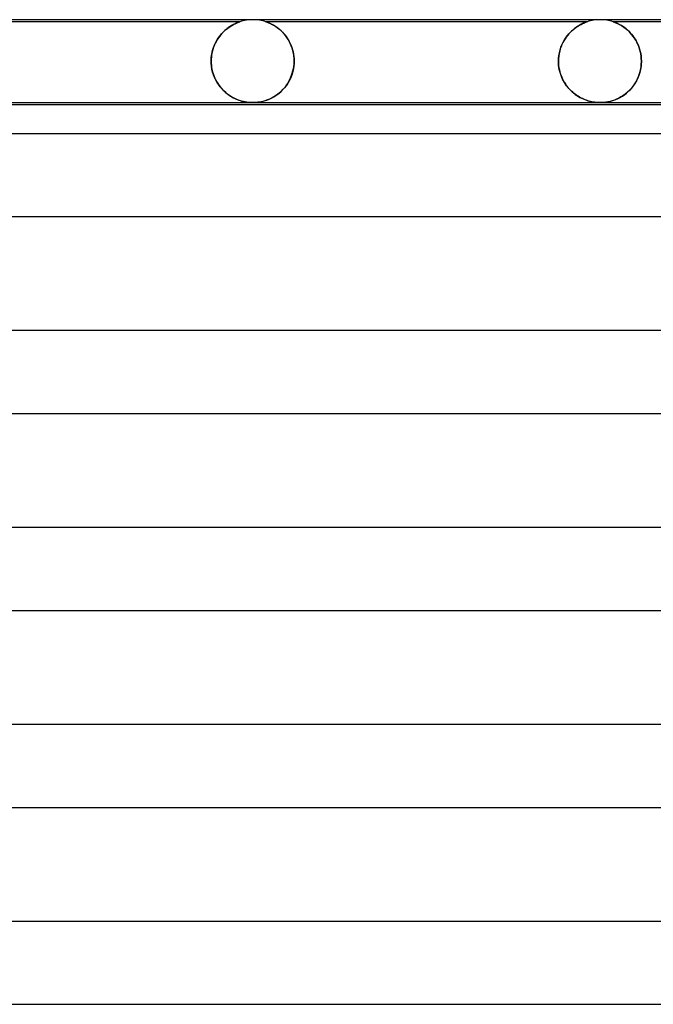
# Model space of a CAD drawing. Header units: millimetres. Extents: x -258 to 258, y -2 to 190.
# Tile 37 of 39: x 123 to 153, y 142 to 190. Entities that reach past the tile are written whole.
import ezdxf

# ---------------------------------------------------------------- set-up
doc = ezdxf.new("R2010")
doc.units = ezdxf.units.MM
doc.layers.add('HIDDEN', color=7, linetype='Continuous')
doc.layers.add('THICK', color=7, linetype='Continuous')

msp = doc.modelspace()

# ---------------------------------------------------------------- linework, layer by layer
at = {"layer": 'HIDDEN'}
for p, q in [((133.375, 189.9), (117.874, 189.9)), ((132.705, 189.528), (132.651, 189.482)), ((132.684, 189.51), (132.784, 189.591)), ((132.758, 189.571), (132.705, 189.528)), ((132.811, 189.611), (132.758, 189.571)), ((132.784, 189.591), (132.882, 189.66)), ((132.864, 189.648), (132.811, 189.611)), ((132.915, 189.682), (132.864, 189.648)), ((132.882, 189.66), (132.976, 189.719)), ((132.964, 189.712), (132.915, 189.682)), ((133.012, 189.74), (132.964, 189.712)), ((132.976, 189.719), (133.064, 189.768)), ((133.058, 189.765), (133.012, 189.74)), ((133.102, 189.788), (133.058, 189.765)), ((133.064, 189.768), (133.144, 189.808)), ((133.143, 189.808), (133.102, 189.788)), ((133.181, 189.825), (133.143, 189.808)), ((133.144, 189.808), (133.215, 189.84)), ((133.218, 189.841), (133.181, 189.825)), ((133.215, 189.84), (133.274, 189.864)), ((133.253, 189.855), (133.218, 189.841)), ((133.285, 189.868), (133.253, 189.855)), ((133.274, 189.864), (133.317, 189.88)), ((133.314, 189.879), (133.285, 189.868)), ((133.338, 189.887), (133.314, 189.879)), ((133.317, 189.88), (133.346, 189.89)), ((133.357, 189.894), (133.338, 189.887)), ((133.346, 189.89), (133.364, 189.896)), ((133.37, 189.898), (133.357, 189.894)), ((133.364, 189.896), (133.373, 189.899)), ((133.375, 189.9), (133.37, 189.898)), ((133.373, 189.899), (133.375, 189.9)), ((134.628, 189.899), (134.624, 189.9)), ((134.624, 189.9), (134.628, 189.899)), ((150.125, 189.9), (134.624, 189.9)), ((134.637, 189.896), (134.628, 189.899)), ((134.628, 189.899), (134.637, 189.896)), ((134.654, 189.89), (134.637, 189.896)), ((134.637, 189.896), (134.654, 189.89)), ((134.678, 189.881), (134.654, 189.89)), ((134.654, 189.89), (134.679, 189.881)), ((134.713, 189.869), (134.678, 189.881)), ((134.679, 189.881), (134.712, 189.869)), ((134.712, 189.869), (134.751, 189.853)), ((134.756, 189.851), (134.713, 189.869)), ((134.751, 189.853), (134.794, 189.835)), ((134.806, 189.83), (134.756, 189.851)), ((134.794, 189.835), (134.84, 189.815)), ((134.862, 189.804), (134.806, 189.83)), ((134.84, 189.815), (134.887, 189.792)), ((134.924, 189.773), (134.862, 189.804)), ((134.887, 189.792), (134.938, 189.765)), ((134.99, 189.736), (134.924, 189.773)), ((134.938, 189.765), (134.992, 189.735)), ((135.06, 189.694), (134.99, 189.736)), ((134.992, 189.735), (135.049, 189.701)), ((135.049, 189.701), (135.108, 189.663)), ((135.133, 189.646), (135.06, 189.694)), ((135.108, 189.663), (135.169, 189.62)), ((135.207, 189.591), (135.133, 189.646)), ((135.169, 189.62), (135.231, 189.573)), ((135.282, 189.531), (135.207, 189.591)), ((135.231, 189.573), (135.294, 189.521)), ((135.356, 189.465), (135.282, 189.531)), ((149.406, 189.486), (149.493, 189.559)), ((149.489, 189.555), (149.424, 189.502)), ((149.552, 189.604), (149.489, 189.555)), ((149.493, 189.559), (149.58, 189.624)), ((149.614, 189.648), (149.552, 189.604)), ((149.58, 189.624), (149.665, 189.682)), ((149.674, 189.687), (149.614, 189.648)), ((149.665, 189.682), (149.747, 189.731)), ((149.731, 189.723), (149.674, 189.687)), ((149.786, 189.754), (149.731, 189.723)), ((149.747, 189.731), (149.825, 189.774)), ((149.838, 189.781), (149.786, 189.754)), ((149.825, 189.774), (149.896, 189.809)), ((149.887, 189.805), (149.838, 189.781)), ((149.933, 189.826), (149.887, 189.805)), ((149.896, 189.809), (149.961, 189.838)), ((149.977, 189.845), (149.933, 189.826)), ((149.961, 189.838), (150.016, 189.861)), ((150.017, 189.861), (149.977, 189.845)), ((150.016, 189.861), (150.06, 189.877)), ((150.052, 189.874), (150.017, 189.861)), ((150.082, 189.885), (150.052, 189.874)), ((150.06, 189.877), (150.092, 189.889)), ((150.104, 189.893), (150.082, 189.885)), ((150.092, 189.889), (150.112, 189.895)), ((150.119, 189.898), (150.104, 189.893)), ((150.112, 189.895), (150.123, 189.899)), ((150.125, 189.9), (150.119, 189.898)), ((150.123, 189.899), (150.125, 189.9)), ((151.378, 189.899), (151.374, 189.9)), ((151.374, 189.9), (151.378, 189.899)), ((164.875, 189.9), (151.374, 189.9)), ((151.39, 189.895), (151.378, 189.899)), ((151.378, 189.899), (151.39, 189.895)), ((151.409, 189.888), (151.39, 189.895)), ((151.39, 189.895), (151.408, 189.889)), ((151.408, 189.889), (151.433, 189.88)), ((151.438, 189.878), (151.409, 189.888)), ((151.433, 189.88), (151.463, 189.868)), ((151.477, 189.863), (151.438, 189.878)), ((151.463, 189.868), (151.499, 189.854)), ((151.524, 189.844), (151.477, 189.863)), ((151.499, 189.854), (151.538, 189.838)), ((151.578, 189.82), (151.524, 189.844)), ((151.538, 189.838), (151.582, 189.818)), ((151.638, 189.791), (151.578, 189.82)), ((151.582, 189.818), (151.628, 189.796)), ((151.628, 189.796), (151.676, 189.772)), ((151.703, 189.757), (151.638, 189.791)), ((151.676, 189.772), (151.727, 189.744)), ((151.773, 189.717), (151.703, 189.757)), ((151.727, 189.744), (151.781, 189.713)), ((151.845, 189.671), (151.773, 189.717)), ((151.781, 189.713), (151.837, 189.677)), ((151.837, 189.677), (151.895, 189.637)), ((151.92, 189.62), (151.845, 189.671)), ((151.895, 189.637), (151.955, 189.593)), ((151.995, 189.562), (151.92, 189.62)), ((151.955, 189.593), (152.017, 189.544)), ((152.07, 189.498), (151.995, 189.562)), ((152.017, 189.544), (152.078, 189.491)), ((132.231, 188.954), (132.31, 189.085)), ((132.307, 189.08), (132.264, 189.011)), ((132.351, 189.146), (132.307, 189.08)), ((132.31, 189.085), (132.396, 189.206)), ((132.398, 189.209), (132.351, 189.146)), ((132.396, 189.206), (132.488, 189.317)), ((132.446, 189.269), (132.398, 189.209)), ((132.496, 189.326), (132.446, 189.269)), ((132.488, 189.317), (132.584, 189.419)), ((132.547, 189.381), (132.496, 189.326)), ((132.598, 189.433), (132.547, 189.381)), ((132.584, 189.419), (132.684, 189.51)), ((132.651, 189.482), (132.598, 189.433)), ((135.294, 189.521), (135.358, 189.463)), ((135.429, 189.393), (135.356, 189.465)), ((135.358, 189.463), (135.42, 189.401)), ((135.42, 189.401), (135.482, 189.335)), ((135.499, 189.316), (135.429, 189.393)), ((135.482, 189.335), (135.541, 189.265)), ((135.567, 189.233), (135.499, 189.316)), ((135.541, 189.265), (135.599, 189.19)), ((135.631, 189.145), (135.567, 189.233)), ((135.599, 189.19), (135.653, 189.111)), ((135.692, 189.051), (135.631, 189.145)), ((135.653, 189.111), (135.705, 189.028)), ((135.748, 188.952), (135.692, 189.051)), ((149.055, 189.076), (149.001, 188.988)), ((149.021, 189.021), (149.09, 189.127)), ((149.112, 189.159), (149.055, 189.076)), ((149.09, 189.127), (149.163, 189.227)), ((149.171, 189.237), (149.112, 189.159)), ((149.163, 189.227), (149.241, 189.32)), ((149.232, 189.31), (149.171, 189.237)), ((149.295, 189.379), (149.232, 189.31)), ((149.241, 189.32), (149.322, 189.406)), ((149.36, 189.443), (149.295, 189.379)), ((149.322, 189.406), (149.406, 189.486)), ((149.424, 189.502), (149.36, 189.443)), ((152.143, 189.429), (152.07, 189.498)), ((152.078, 189.491), (152.141, 189.432)), ((152.141, 189.432), (152.203, 189.368)), ((152.214, 189.355), (152.143, 189.429)), ((152.203, 189.368), (152.264, 189.299)), ((152.283, 189.276), (152.214, 189.355)), ((152.264, 189.299), (152.323, 189.226)), ((152.348, 189.192), (152.283, 189.276)), ((152.323, 189.226), (152.38, 189.148)), ((152.41, 189.103), (152.348, 189.192)), ((152.38, 189.148), (152.434, 189.065)), ((152.468, 189.009), (152.41, 189.103)), ((152.434, 189.065), (152.485, 188.978)), ((132.052, 188.507), (132.101, 188.665)), ((132.088, 188.627), (132.061, 188.543)), ((132.117, 188.709), (132.088, 188.627)), ((132.101, 188.665), (132.161, 188.814)), ((132.15, 188.788), (132.117, 188.709)), ((132.185, 188.865), (132.15, 188.788)), ((132.161, 188.814), (132.231, 188.954)), ((132.223, 188.939), (132.185, 188.865)), ((132.264, 189.011), (132.223, 188.939)), ((135.705, 189.028), (135.754, 188.941)), ((135.8, 188.848), (135.748, 188.952)), ((135.754, 188.941), (135.799, 188.85)), ((135.799, 188.85), (135.84, 188.754)), ((135.847, 188.738), (135.8, 188.848)), ((135.84, 188.754), (135.877, 188.655)), ((135.887, 188.624), (135.847, 188.738)), ((135.877, 188.655), (135.909, 188.553)), ((135.922, 188.505), (135.887, 188.624)), ((148.827, 188.589), (148.796, 188.478)), ((148.812, 188.541), (148.854, 188.669)), ((148.864, 188.696), (148.827, 188.589)), ((148.854, 188.669), (148.903, 188.792)), ((148.905, 188.798), (148.864, 188.696)), ((148.903, 188.792), (148.959, 188.91)), ((148.951, 188.895), (148.905, 188.798)), ((149.001, 188.988), (148.951, 188.895)), ((148.959, 188.91), (149.021, 189.021)), ((152.521, 188.911), (152.468, 189.009)), ((152.485, 188.978), (152.533, 188.886)), ((152.569, 188.808), (152.521, 188.911)), ((152.533, 188.886), (152.577, 188.789)), ((152.612, 188.701), (152.569, 188.808)), ((152.577, 188.789), (152.617, 188.687)), ((152.65, 188.59), (152.612, 188.701)), ((152.617, 188.687), (152.652, 188.582)), ((152.681, 188.475), (152.65, 188.59)), ((152.652, 188.582), (152.681, 188.472)), ((131.985, 188), (131.993, 188.172)), ((131.994, 188.185), (131.987, 188.093)), ((131.993, 188.172), (132.015, 188.342)), ((132.005, 188.277), (131.994, 188.185)), ((132.02, 188.367), (132.005, 188.277)), ((132.015, 188.342), (132.052, 188.507)), ((132.039, 188.456), (132.02, 188.367)), ((132.061, 188.543), (132.039, 188.456)), ((135.909, 188.553), (135.936, 188.447)), ((135.949, 188.382), (135.922, 188.505)), ((135.936, 188.447), (135.957, 188.338)), ((135.969, 188.257), (135.949, 188.382)), ((135.957, 188.338), (135.973, 188.226)), ((135.981, 188.129), (135.969, 188.257)), ((135.973, 188.226), (135.982, 188.113)), ((135.985, 188), (135.981, 188.129)), ((135.982, 188.113), (135.985, 188)), ((148.737, 188), (148.742, 188.138)), ((148.74, 188.123), (148.737, 188)), ((148.752, 188.244), (148.74, 188.123)), ((148.742, 188.138), (148.756, 188.274)), ((148.771, 188.363), (148.752, 188.244)), ((148.756, 188.274), (148.78, 188.409)), ((148.796, 188.478), (148.771, 188.363)), ((148.78, 188.409), (148.812, 188.541)), ((152.705, 188.359), (152.681, 188.475)), ((152.681, 188.472), (152.705, 188.359)), ((152.723, 188.24), (152.705, 188.359)), ((152.705, 188.359), (152.723, 188.241)), ((152.723, 188.241), (152.733, 188.121)), ((152.733, 188.121), (152.723, 188.24)), ((152.737, 188), (152.733, 188.121)), ((152.733, 188.121), (152.737, 188)), ((131.987, 188.093), (131.985, 188)), ((131.985, 188), (131.985, 187.983)), ((131.985, 187.983), (131.985, 188)), ((131.985, 187.983), (131.985, 187.967)), ((131.985, 187.967), (131.985, 187.983)), ((131.985, 187.967), (131.985, 187.95)), ((131.985, 187.95), (131.985, 187.967)), ((131.985, 187.95), (131.986, 187.933)), ((131.986, 187.933), (131.985, 187.95)), ((131.986, 187.933), (131.987, 187.917)), ((131.987, 187.917), (131.986, 187.933)), ((131.987, 187.917), (131.987, 187.9)), ((131.987, 187.9), (131.987, 187.917)), ((132, 187.755), (131.987, 187.9)), ((131.987, 187.9), (131.994, 187.806)), ((131.994, 187.806), (132.006, 187.712)), ((132.023, 187.612), (132, 187.755)), ((132.006, 187.712), (132.022, 187.62)), ((135.951, 187.631), (135.923, 187.501)), ((135.932, 187.537), (135.965, 187.717)), ((135.972, 187.765), (135.951, 187.631)), ((135.965, 187.717), (135.983, 187.9)), ((135.983, 187.9), (135.972, 187.765)), ((135.983, 187.9), (135.984, 187.917)), ((135.984, 187.917), (135.983, 187.9)), ((135.984, 187.933), (135.985, 187.95)), ((135.985, 187.95), (135.984, 187.933)), ((135.984, 187.917), (135.984, 187.933)), ((135.984, 187.933), (135.984, 187.917)), ((135.985, 187.983), (135.985, 188)), ((135.985, 188), (135.985, 187.983)), ((135.985, 187.967), (135.985, 187.983)), ((135.985, 187.983), (135.985, 187.967)), ((135.985, 187.95), (135.985, 187.967)), ((135.985, 187.967), (135.985, 187.95)), ((148.737, 188), (148.737, 187.983)), ((148.737, 187.983), (148.737, 188)), ((148.737, 187.983), (148.737, 187.967)), ((148.737, 187.967), (148.737, 187.983)), ((148.737, 187.967), (148.737, 187.95)), ((148.737, 187.95), (148.737, 187.967)), ((148.737, 187.95), (148.738, 187.933)), ((148.738, 187.933), (148.737, 187.95)), ((148.738, 187.933), (148.738, 187.917)), ((148.738, 187.917), (148.738, 187.933)), ((148.738, 187.917), (148.739, 187.9)), ((148.739, 187.9), (148.738, 187.917)), ((148.739, 187.9), (148.747, 187.793)), ((148.747, 187.796), (148.739, 187.9)), ((148.76, 187.693), (148.747, 187.796)), ((148.747, 187.793), (148.762, 187.685)), ((148.779, 187.592), (148.76, 187.693)), ((148.762, 187.685), (148.782, 187.579)), ((152.69, 187.566), (152.719, 187.732)), ((152.721, 187.751), (152.697, 187.602)), ((152.719, 187.732), (152.734, 187.9)), ((152.734, 187.9), (152.721, 187.751)), ((152.734, 187.9), (152.735, 187.917)), ((152.735, 187.917), (152.734, 187.9)), ((152.735, 187.917), (152.736, 187.933)), ((152.736, 187.933), (152.735, 187.917)), ((152.736, 187.95), (152.737, 187.967)), ((152.737, 187.967), (152.736, 187.95)), ((152.736, 187.933), (152.736, 187.95)), ((152.736, 187.95), (152.736, 187.933)), ((152.737, 187.983), (152.737, 188)), ((152.737, 188), (152.737, 187.983)), ((152.737, 187.967), (152.737, 187.983)), ((152.737, 187.983), (152.737, 187.967)), ((132.022, 187.62), (132.041, 187.53)), ((132.056, 187.473), (132.023, 187.612)), ((132.041, 187.53), (132.066, 187.44)), ((132.099, 187.338), (132.056, 187.473)), ((132.066, 187.44), (132.094, 187.353)), ((132.094, 187.353), (132.125, 187.267)), ((132.15, 187.208), (132.099, 187.338)), ((132.125, 187.267), (132.161, 187.184)), ((132.209, 187.084), (132.15, 187.208)), ((132.161, 187.184), (132.199, 187.104)), ((135.746, 187.045), (135.82, 187.2)), ((135.841, 187.25), (135.789, 187.132)), ((135.82, 187.2), (135.883, 187.365)), ((135.886, 187.373), (135.841, 187.25)), ((135.883, 187.365), (135.932, 187.537)), ((135.923, 187.501), (135.886, 187.373)), ((148.802, 187.494), (148.779, 187.592)), ((148.782, 187.579), (148.808, 187.474)), ((148.83, 187.397), (148.802, 187.494)), ((148.808, 187.474), (148.839, 187.371)), ((148.863, 187.303), (148.83, 187.397)), ((148.839, 187.371), (148.876, 187.271)), ((148.899, 187.213), (148.863, 187.303)), ((148.876, 187.271), (148.917, 187.173)), ((148.939, 187.126), (148.899, 187.213)), ((148.917, 187.173), (148.964, 187.078)), ((152.561, 187.176), (152.496, 187.044)), ((152.534, 187.118), (152.596, 187.259)), ((152.617, 187.313), (152.561, 187.176)), ((152.596, 187.259), (152.648, 187.408)), ((152.662, 187.456), (152.617, 187.313)), ((152.648, 187.408), (152.69, 187.566)), ((152.697, 187.602), (152.662, 187.456)), ((132.199, 187.104), (132.241, 187.026)), ((132.276, 186.967), (132.209, 187.084)), ((132.241, 187.026), (132.285, 186.951)), ((132.348, 186.857), (132.276, 186.967)), ((132.285, 186.951), (132.333, 186.879)), ((132.333, 186.879), (132.382, 186.81)), ((132.426, 186.753), (132.348, 186.857)), ((132.382, 186.81), (132.434, 186.743)), ((132.509, 186.657), (132.426, 186.753)), ((132.434, 186.743), (132.488, 186.68)), ((132.488, 186.68), (132.545, 186.619)), ((135.523, 186.715), (135.444, 186.626)), ((135.463, 186.646), (135.565, 186.768)), ((135.597, 186.81), (135.523, 186.715)), ((135.565, 186.768), (135.66, 186.901)), ((135.667, 186.912), (135.597, 186.81)), ((135.66, 186.901), (135.746, 187.045)), ((135.731, 187.019), (135.667, 186.912)), ((135.789, 187.132), (135.731, 187.019)), ((148.983, 187.043), (148.939, 187.126)), ((148.964, 187.078), (149.015, 186.987)), ((149.029, 186.963), (148.983, 187.043)), ((149.015, 186.987), (149.07, 186.899)), ((149.079, 186.886), (149.029, 186.963)), ((149.07, 186.899), (149.13, 186.815)), ((149.131, 186.813), (149.079, 186.886)), ((149.13, 186.815), (149.192, 186.735)), ((149.185, 186.743), (149.131, 186.813)), ((149.242, 186.677), (149.185, 186.743)), ((149.192, 186.735), (149.259, 186.658)), ((149.3, 186.614), (149.242, 186.677)), ((152.254, 186.692), (152.16, 186.589)), ((152.211, 186.643), (152.301, 186.748)), ((152.342, 186.802), (152.254, 186.692)), ((152.301, 186.748), (152.385, 186.862)), ((152.423, 186.919), (152.342, 186.802)), ((152.385, 186.862), (152.463, 186.985)), ((152.496, 187.044), (152.423, 186.919)), ((152.463, 186.985), (152.534, 187.118)), ((132.595, 186.568), (132.509, 186.657)), ((132.545, 186.619), (132.603, 186.561)), ((132.685, 186.487), (132.595, 186.568)), ((132.603, 186.561), (132.663, 186.506)), ((132.663, 186.506), (132.725, 186.454)), ((132.777, 186.412), (132.685, 186.487)), ((132.725, 186.454), (132.788, 186.404)), ((132.872, 186.345), (132.777, 186.412)), ((132.788, 186.404), (132.853, 186.358)), ((132.853, 186.358), (132.919, 186.314)), ((132.968, 186.284), (132.872, 186.345)), ((132.919, 186.314), (132.986, 186.273)), ((133.065, 186.23), (132.968, 186.284)), ((132.986, 186.273), (133.053, 186.236)), ((133.053, 186.236), (133.12, 186.202)), ((133.162, 186.182), (133.065, 186.23)), ((133.12, 186.202), (133.187, 186.171)), ((134.778, 186.159), (134.894, 186.213)), ((134.926, 186.23), (134.836, 186.185)), ((134.894, 186.213), (135.011, 186.277)), ((135.016, 186.28), (134.926, 186.23)), ((135.011, 186.277), (135.128, 186.352)), ((135.105, 186.336), (135.016, 186.28)), ((135.192, 186.399), (135.105, 186.336)), ((135.128, 186.352), (135.243, 186.438)), ((135.279, 186.468), (135.192, 186.399)), ((135.243, 186.438), (135.355, 186.536)), ((135.363, 186.544), (135.279, 186.468)), ((135.355, 186.536), (135.463, 186.646)), ((135.444, 186.626), (135.363, 186.544)), ((149.259, 186.658), (149.328, 186.586)), ((149.361, 186.554), (149.3, 186.614)), ((149.328, 186.586), (149.399, 186.519)), ((149.423, 186.497), (149.361, 186.554)), ((149.399, 186.519), (149.471, 186.457)), ((149.487, 186.444), (149.423, 186.497)), ((149.471, 186.457), (149.545, 186.399)), ((149.552, 186.394), (149.487, 186.444)), ((149.545, 186.399), (149.621, 186.346)), ((149.619, 186.347), (149.552, 186.394)), ((149.687, 186.303), (149.619, 186.347)), ((149.621, 186.346), (149.697, 186.297)), ((149.755, 186.262), (149.687, 186.303)), ((149.697, 186.297), (149.774, 186.252)), ((149.823, 186.226), (149.755, 186.262)), ((149.774, 186.252), (149.851, 186.212)), ((149.891, 186.192), (149.823, 186.226)), ((149.851, 186.212), (149.928, 186.175)), ((151.645, 186.213), (151.54, 186.164)), ((151.613, 186.198), (151.716, 186.251)), ((151.75, 186.271), (151.645, 186.213)), ((151.716, 186.251), (151.819, 186.313)), ((151.855, 186.337), (151.75, 186.271)), ((151.819, 186.313), (151.921, 186.383)), ((151.959, 186.412), (151.855, 186.337)), ((151.921, 186.383), (152.021, 186.461)), ((152.061, 186.496), (151.959, 186.412)), ((152.021, 186.461), (152.118, 186.547)), ((152.16, 186.589), (152.061, 186.496)), ((152.118, 186.547), (152.211, 186.643)), ((133.258, 186.141), (133.162, 186.182)), ((133.187, 186.171), (133.254, 186.143)), ((133.254, 186.143), (133.319, 186.118)), ((133.353, 186.106), (133.258, 186.141)), ((133.319, 186.118), (133.384, 186.096)), ((133.447, 186.077), (133.353, 186.106)), ((133.384, 186.096), (133.448, 186.077)), ((133.538, 186.054), (133.447, 186.077)), ((133.448, 186.077), (133.511, 186.06)), ((133.511, 186.06), (133.573, 186.046)), ((133.625, 186.035), (133.538, 186.054)), ((133.573, 186.046), (133.639, 186.033)), ((133.702, 186.022), (133.625, 186.035)), ((133.639, 186.033), (133.706, 186.021)), ((133.77, 186.013), (133.702, 186.022)), ((133.706, 186.021), (133.777, 186.012)), ((133.83, 186.007), (133.77, 186.013)), ((133.777, 186.012), (133.849, 186.006)), ((133.886, 186.003), (133.83, 186.007)), ((133.849, 186.006), (133.923, 186.001)), ((133.942, 186.001), (133.886, 186.003)), ((133.923, 186.001), (133.997, 186)), ((133.998, 186), (133.942, 186.001)), ((133.997, 186), (134.072, 186.001)), ((134.055, 186.001), (133.998, 186)), ((134.112, 186.003), (134.055, 186.001)), ((134.072, 186.001), (134.148, 186.006)), ((134.174, 186.008), (134.112, 186.003)), ((134.148, 186.006), (134.232, 186.014)), ((134.242, 186.015), (134.174, 186.008)), ((134.232, 186.014), (134.329, 186.027)), ((134.316, 186.025), (134.242, 186.015)), ((134.397, 186.04), (134.316, 186.025)), ((134.329, 186.027), (134.437, 186.049)), ((134.482, 186.06), (134.397, 186.04)), ((134.437, 186.049), (134.549, 186.078)), ((134.569, 186.084), (134.482, 186.06)), ((134.549, 186.078), (134.663, 186.114)), ((134.658, 186.112), (134.569, 186.084)), ((134.747, 186.146), (134.658, 186.112)), ((134.663, 186.114), (134.778, 186.159)), ((134.836, 186.185), (134.747, 186.146)), ((149.958, 186.162), (149.891, 186.192)), ((149.928, 186.175), (150.005, 186.143)), ((150.024, 186.135), (149.958, 186.162)), ((150.005, 186.143), (150.082, 186.114)), ((150.089, 186.111), (150.024, 186.135)), ((150.082, 186.114), (150.159, 186.089)), ((150.153, 186.09), (150.089, 186.111)), ((150.216, 186.072), (150.153, 186.09)), ((150.159, 186.089), (150.235, 186.067)), ((150.277, 186.056), (150.216, 186.072)), ((150.235, 186.067), (150.311, 186.048)), ((150.344, 186.041), (150.277, 186.056)), ((150.311, 186.048), (150.385, 186.033)), ((150.418, 186.028), (150.344, 186.041)), ((150.385, 186.033), (150.456, 186.021)), ((150.497, 186.016), (150.418, 186.028)), ((150.456, 186.021), (150.522, 186.013)), ((150.58, 186.007), (150.497, 186.016)), ((150.522, 186.013), (150.583, 186.007)), ((150.663, 186.002), (150.58, 186.007)), ((150.583, 186.007), (150.641, 186.003)), ((150.641, 186.003), (150.695, 186.001)), ((150.747, 186), (150.663, 186.002)), ((150.695, 186.001), (150.749, 186)), ((150.832, 186.002), (150.747, 186)), ((150.749, 186), (150.805, 186.001)), ((150.805, 186.001), (150.861, 186.003)), ((150.921, 186.007), (150.832, 186.002)), ((150.861, 186.003), (150.917, 186.007)), ((150.917, 186.007), (150.977, 186.013)), ((151.017, 186.018), (150.921, 186.007)), ((150.977, 186.013), (151.047, 186.022)), ((151.12, 186.035), (151.017, 186.018)), ((151.047, 186.022), (151.126, 186.036)), ((151.225, 186.058), (151.12, 186.035)), ((151.126, 186.036), (151.217, 186.056)), ((151.217, 186.056), (151.312, 186.081)), ((151.33, 186.087), (151.225, 186.058)), ((151.312, 186.081), (151.41, 186.113)), ((151.435, 186.122), (151.33, 186.087)), ((151.41, 186.113), (151.511, 186.152)), ((151.54, 186.164), (151.435, 186.122)), ((151.511, 186.152), (151.613, 186.198))]:
    msp.add_line(p, q, dxfattribs=at)
for centre, start, end in [((134, 188), 90, 108.1966), ((150.75, 188), 90, 108.1986), ((134, 188), 71.8051, 90), ((150.75, 188), 71.8051, 90)]:
    msp.add_arc(centre, 2, start, end, dxfattribs=at)
at = {"layer": 'THICK'}
for p, q in [((165.5, 190), (0, 190)), ((2, 186), (165.488, 186)), ((163.461, 185.9), (33.5, 185.9)), ((166.866, 184.5), (1.759, 184.5)), ((2, 180.5), (166.863, 180.5)), ((169.241, 175), (1.785, 175)), ((2, 171), (169.238, 171)), ((171.615, 165.5), (1.809, 165.5)), ((2, 161.5), (171.613, 161.5)), ((173.99, 156), (1.832, 156)), ((2, 152), (173.989, 152)), ((176.365, 146.5), (1.853, 146.5)), ((2, 142.5), (176.364, 142.5))]:
    msp.add_line(p, q, dxfattribs=at)

doc.saveas('drawing.dxf')
